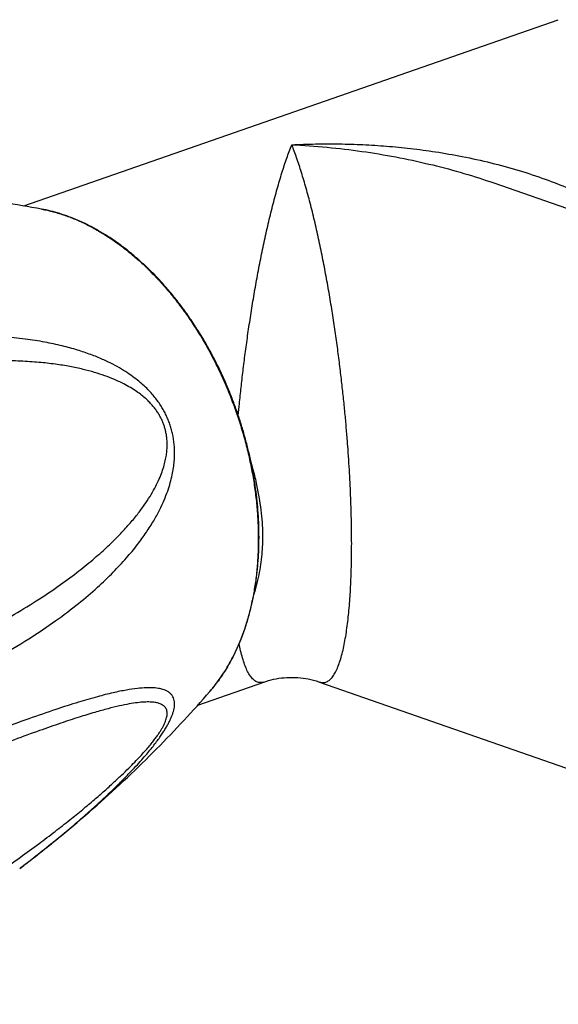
# Model space of a CAD drawing. Header units: millimetres. Extents: x 1235 to 2416, y 623 to 1378.
# Tile 4 of 19: x 1497 to 1529, y 663 to 721. Entities that reach past the tile are written whole.
import ezdxf

# ---------------------------------------------------------------- set-up
doc = ezdxf.new("R2010")
doc.units = ezdxf.units.MM
doc.header["$LTSCALE"] = 30.734
doc.layers.get('0').update_dxf_attribs({"linetype": 'CONTINUOUS'})

msp = doc.modelspace()

# ---------------------------------------------------------------- linework, layer by layer
at = {"color": 7, "linetype": 'CONTINUOUS'}
for p, q in [((1497.699, 710.006), (1529.232, 720.998)), ((1525.42, 711.364), (1549.632, 702.924)), ((1507.968, 680.545), (1511.862, 681.902)), ((1511.861, 681.902), (1511.861, 681.902)), ((1515.097, 681.921), (1515.153, 681.902)), ((1515.153, 681.902), (1566.923, 663.856))]:
    msp.add_line(p, q, dxfattribs=at)
msp.add_lwpolyline([(1511.861, 681.902), (1511.982, 681.942), (1512.133, 681.988), (1512.286, 682.029), (1512.44, 682.065), (1512.596, 682.097), (1512.752, 682.123), (1512.909, 682.144), (1513.066, 682.161), (1513.224, 682.172), (1513.382, 682.179), (1513.541, 682.18), (1513.699, 682.177), (1513.857, 682.168), (1514.015, 682.155), (1514.172, 682.136), (1514.329, 682.112), (1514.485, 682.084), (1514.64, 682.05), (1514.793, 682.012), (1514.946, 681.969), (1515.097, 681.921)], dxfattribs=at)
at = {"color": 9, "linetype": 'CONTINUOUS'}
for centre, radius, start, end in [((1501.628, 687.451), 9.325, 321.43286, 323.24425), ((1501.51, 687.54), 9.473, 323.23996, 323.39171), ((1501.891, 687.24), 8.988, 318.98566, 321.00446), ((1501.757, 687.349), 9.161, 320.99947, 321.42873)]:
    msp.add_arc(centre, radius, start, end, dxfattribs=at)
for points, knots in [([(1513.507, 713.618), (1513.974, 713.64), (1514.909, 713.671), (1516.31, 713.672), (1517.708, 713.629), (1519.11, 713.541), (1520.538, 713.403), (1522.029, 713.204), (1523.612, 712.929), (1525.26, 712.566), (1526.892, 712.119), (1528.423, 711.612), (1529.818, 711.064), (1531.086, 710.485), (1532.238, 709.878), (1533.278, 709.249), (1534.152, 708.646), (1534.669, 708.244), (1534.886, 708.067)], [0, 0, 0, 0, 0.062295, 0.124379, 0.186371, 0.248401, 0.311319, 0.377266, 0.448487, 0.525048, 0.601802, 0.673541, 0.739576, 0.80115, 0.858902, 0.91279, 0.962832, 1, 1, 1, 1]), ([(1510.353, 697.642), (1510.374, 697.872), (1510.427, 698.419), (1510.52, 699.295), (1510.633, 700.28), (1510.762, 701.298), (1510.905, 702.347), (1511.065, 703.423), (1511.242, 704.521), (1511.435, 705.631), (1511.646, 706.745), (1511.872, 707.851), (1512.114, 708.937), (1512.371, 709.991), (1512.639, 710.997), (1512.917, 711.941), (1513.202, 712.81), (1513.404, 713.359), (1513.507, 713.618)], [0, 0, 0, 0, 0.042468, 0.101014, 0.161742, 0.224631, 0.289574, 0.356339, 0.424579, 0.493807, 0.563445, 0.63283, 0.70126, 0.767937, 0.832028, 0.892587, 0.948793, 1, 1, 1, 1]), ([(1517.042, 690.074), (1517.042, 690.285), (1517.04, 690.715), (1517.03, 691.372), (1517.013, 692.054), (1516.989, 692.761), (1516.958, 693.494), (1516.918, 694.252), (1516.87, 695.036), (1516.813, 695.85), (1516.746, 696.696), (1516.669, 697.575), (1516.579, 698.489), (1516.478, 699.436), (1516.363, 700.416), (1516.234, 701.429), (1516.091, 702.471), (1515.93, 703.539), (1515.754, 704.626), (1515.561, 705.725), (1515.352, 706.828), (1515.126, 707.923), (1514.885, 708.998), (1514.631, 710.039), (1514.364, 711.032), (1514.089, 711.964), (1513.808, 712.821), (1513.608, 713.362), (1513.507, 713.618)], [0, 0, 0, 0, 0.026494, 0.053984, 0.082508, 0.112093, 0.142754, 0.174488, 0.207327, 0.241414, 0.276871, 0.313779, 0.352168, 0.392023, 0.43333, 0.476057, 0.520112, 0.565333, 0.611506, 0.658322, 0.70541, 0.752337, 0.79859, 0.843635, 0.886844, 0.927619, 0.965469, 1, 1, 1, 1]), ([(1513.507, 713.618), (1514.201, 713.584), (1515.583, 713.486), (1517.632, 713.244), (1519.635, 712.913), (1521.572, 712.5), (1523.424, 712.014), (1524.694, 711.615), (1525.348, 711.389), (1525.422, 711.363)], [0, 0, 0, 0, 0.171498, 0.341443, 0.508631, 0.671779, 0.829517, 0.980661, 1, 1, 1, 1]), ([(1498.746, 709.82), (1498.75, 709.819), (1498.985, 709.776), (1499.452, 709.669), (1500.141, 709.455), (1500.83, 709.187), (1501.517, 708.864), (1502.198, 708.489), (1502.871, 708.061), (1503.535, 707.584), (1504.186, 707.059), (1504.822, 706.487), (1505.441, 705.871), (1506.04, 705.214), (1506.619, 704.516), (1507.173, 703.782), (1507.702, 703.013), (1508.203, 702.212), (1508.675, 701.383), (1509.115, 700.528), (1509.523, 699.651), (1509.897, 698.754), (1510.235, 697.841), (1510.537, 696.915), (1510.8, 695.98), (1511.025, 695.039), (1511.21, 694.096), (1511.355, 693.153), (1511.459, 692.215), (1511.521, 691.284), (1511.535, 690.666), (1511.535, 690.359)], [0, 0, 0, 0, 0.000498, 0.028709, 0.057597, 0.087213, 0.117592, 0.148756, 0.180715, 0.213467, 0.246997, 0.281284, 0.316294, 0.351986, 0.388314, 0.42522, 0.462646, 0.500526, 0.53879, 0.577365, 0.616176, 0.655144, 0.694192, 0.733238, 0.772203, 0.811008, 0.849576, 0.88783, 0.925698, 0.963109, 1, 1, 1, 1]), ([(1488.972, 680.079), (1489.824, 680.395), (1491.486, 681.053), (1493.864, 682.137), (1496.03, 683.265), (1497.929, 684.391), (1499.538, 685.472), (1500.885, 686.491), (1502.011, 687.449), (1502.953, 688.348), (1503.737, 689.191), (1504.386, 689.979), (1504.92, 690.714), (1505.354, 691.397), (1505.702, 692.031), (1505.976, 692.618), (1506.187, 693.159), (1506.344, 693.656), (1506.457, 694.115), (1506.534, 694.538), (1506.579, 694.931), (1506.598, 695.297), (1506.595, 695.64), (1506.572, 695.965), (1506.532, 696.273), (1506.475, 696.568), (1506.404, 696.851), (1506.317, 697.127), (1506.216, 697.396), (1506.098, 697.66), (1505.963, 697.922), (1505.81, 698.184), (1505.634, 698.446), (1505.434, 698.711), (1505.207, 698.978), (1504.947, 699.25), (1504.649, 699.526), (1504.307, 699.808), (1503.912, 700.095), (1503.457, 700.385), (1502.932, 700.676), (1502.328, 700.965), (1501.635, 701.247), (1500.841, 701.515), (1499.936, 701.763), (1498.906, 701.982), (1497.736, 702.162), (1496.406, 702.291), (1494.894, 702.352), (1493.171, 702.327), (1491.204, 702.188), (1488.986, 701.906), (1486.562, 701.459), (1484.006, 700.845), (1482.285, 700.336), (1481.417, 700.057)], [0, 0, 0, 0, 0.051217, 0.100586, 0.147118, 0.188733, 0.224825, 0.256256, 0.283799, 0.308062, 0.32953, 0.348589, 0.365545, 0.38066, 0.394163, 0.40625, 0.417085, 0.426827, 0.435635, 0.443658, 0.451036, 0.457881, 0.464301, 0.470374, 0.476185, 0.481791, 0.487261, 0.492654, 0.498027, 0.50344, 0.508954, 0.514626, 0.520524, 0.526716, 0.533278, 0.540299, 0.547883, 0.556151, 0.565245, 0.575319, 0.586533, 0.599046, 0.613024, 0.628661, 0.646182, 0.665841, 0.68794, 0.712852, 0.741054, 0.773134, 0.809853, 0.852027, 0.898984, 0.948645, 1, 1, 1, 1]), ([(1488.259, 681.773), (1489.177, 682.111), (1490.906, 682.791), (1493.292, 683.856), (1495.343, 684.883), (1497.082, 685.851), (1498.565, 686.763), (1499.833, 687.62), (1500.919, 688.426), (1501.849, 689.183), (1502.645, 689.894), (1503.325, 690.562), (1503.902, 691.188), (1504.391, 691.776), (1504.801, 692.327), (1505.141, 692.844), (1505.42, 693.327), (1505.644, 693.779), (1505.82, 694.2), (1505.953, 694.592), (1506.049, 694.956), (1506.112, 695.292), (1506.148, 695.6), (1506.16, 695.884), (1506.153, 696.145), (1506.129, 696.388), (1506.092, 696.617), (1506.041, 696.833), (1505.978, 697.041), (1505.902, 697.243), (1505.813, 697.442), (1505.708, 697.64), (1505.586, 697.839), (1505.443, 698.04), (1505.276, 698.246), (1505.079, 698.458), (1504.847, 698.676), (1504.575, 698.899), (1504.259, 699.123), (1503.895, 699.348), (1503.477, 699.57), (1503.002, 699.786), (1502.463, 699.994), (1501.855, 700.191), (1501.169, 700.372), (1500.397, 700.535), (1499.53, 700.673), (1498.557, 700.782), (1497.465, 700.853), (1496.238, 700.878), (1494.858, 700.846), (1493.304, 700.743), (1491.547, 700.549), (1489.555, 700.241), (1487.284, 699.786), (1484.729, 699.151), (1482.938, 698.616), (1482.004, 698.314)], [0, 0, 0, 0, 0.05811, 0.110342, 0.15526, 0.194355, 0.228557, 0.25866, 0.28527, 0.308885, 0.329907, 0.348674, 0.365469, 0.380533, 0.394072, 0.406265, 0.417265, 0.427208, 0.436212, 0.44438, 0.451796, 0.458533, 0.464658, 0.470245, 0.475389, 0.480194, 0.484739, 0.489115, 0.493397, 0.49765, 0.501943, 0.506349, 0.510935, 0.515791, 0.521016, 0.526705, 0.532971, 0.539905, 0.547562, 0.556005, 0.565324, 0.57562, 0.587008, 0.599621, 0.613611, 0.629154, 0.646453, 0.665745, 0.687309, 0.711475, 0.738642, 0.769296, 0.804034, 0.843637, 0.889014, 0.941651, 1, 1, 1, 1]), ([(1511.535, 690.359), (1511.535, 690.058), (1511.522, 689.459), (1511.46, 688.572), (1511.357, 687.705), (1511.213, 686.862), (1511.028, 686.047), (1510.804, 685.262), (1510.541, 684.51), (1510.24, 683.793), (1509.901, 683.115), (1509.529, 682.48), (1509.256, 682.081), (1509.114, 681.891)], [0, 0, 0, 0, 0.101141, 0.20051, 0.297975, 0.393422, 0.486761, 0.577928, 0.666887, 0.753633, 0.838193, 0.92063, 1, 1, 1, 1]), ([(1515.153, 681.902), (1515.216, 681.88), (1515.354, 681.853), (1515.57, 681.9), (1515.769, 682.036), (1515.945, 682.24), (1516.102, 682.503), (1516.244, 682.819), (1516.371, 683.181), (1516.484, 683.582), (1516.584, 684.017), (1516.672, 684.48), (1516.749, 684.967), (1516.815, 685.474), (1516.872, 686), (1516.919, 686.541), (1516.959, 687.099), (1516.99, 687.671), (1517.014, 688.256), (1517.03, 688.853), (1517.04, 689.46), (1517.042, 689.868), (1517.042, 690.074)], [0, 0, 0, 0, 0.022311, 0.046464, 0.07236, 0.102124, 0.136492, 0.175445, 0.218623, 0.265558, 0.315793, 0.368869, 0.424352, 0.481902, 0.541277, 0.602376, 0.665214, 0.729642, 0.795453, 0.862512, 0.930716, 1, 1, 1, 1]), ([(1511.861, 681.902), (1511.793, 681.878), (1511.647, 681.852), (1511.425, 681.908), (1511.227, 682.052), (1511.051, 682.265), (1510.894, 682.537), (1510.753, 682.863), (1510.627, 683.233), (1510.514, 683.643), (1510.444, 683.957), (1510.409, 684.133), (1510.403, 684.161)], [0, 0, 0, 0, 0.072421, 0.145672, 0.225033, 0.316669, 0.422489, 0.542216, 0.674612, 0.818232, 0.971683, 1, 1, 1, 1]), ([(1497.458, 670.902), (1497.566, 670.983), (1498.064, 671.362), (1498.904, 672.018), (1499.932, 672.854), (1500.836, 673.618), (1501.629, 674.313), (1502.322, 674.945), (1502.926, 675.516), (1503.451, 676.032), (1503.906, 676.497), (1504.301, 676.916), (1504.643, 677.295), (1504.941, 677.639), (1505.202, 677.954), (1505.43, 678.243), (1505.63, 678.51), (1505.805, 678.759), (1505.959, 678.992), (1506.094, 679.211), (1506.212, 679.418), (1506.314, 679.616), (1506.401, 679.805), (1506.473, 679.988), (1506.529, 680.164), (1506.57, 680.335), (1506.594, 680.501), (1506.598, 680.662), (1506.58, 680.819), (1506.535, 680.969), (1506.459, 681.112), (1506.342, 681.244), (1506.18, 681.361), (1505.964, 681.458), (1505.685, 681.529), (1505.333, 681.569), (1504.895, 681.571), (1504.358, 681.527), (1503.706, 681.429), (1502.92, 681.266), (1501.977, 681.026), (1500.85, 680.697), (1499.503, 680.262), (1497.893, 679.703), (1495.995, 679.009), (1493.831, 678.189), (1491.457, 677.27), (1489.816, 676.625), (1488.972, 676.292)], [0, 0, 0, 0, 0.012375, 0.057688, 0.098221, 0.134415, 0.166663, 0.195335, 0.220771, 0.24327, 0.263133, 0.280698, 0.296281, 0.310186, 0.32265, 0.333899, 0.344098, 0.3534, 0.361938, 0.369808, 0.377101, 0.383908, 0.390283, 0.396284, 0.401963, 0.407342, 0.412465, 0.41738, 0.422149, 0.426875, 0.431735, 0.436973, 0.442932, 0.450018, 0.458671, 0.469359, 0.482591, 0.498913, 0.518924, 0.5433, 0.572841, 0.608509, 0.651485, 0.703223, 0.765473, 0.837636, 0.916369, 1, 1, 1, 1]), ([(1482.004, 662.883), (1482.954, 663.279), (1484.771, 664.082), (1487.316, 665.331), (1489.578, 666.54), (1491.562, 667.679), (1493.312, 668.747), (1494.862, 669.744), (1496.237, 670.671), (1497.46, 671.53), (1498.549, 672.326), (1499.52, 673.062), (1500.384, 673.74), (1501.154, 674.365), (1501.838, 674.94), (1502.446, 675.469), (1502.983, 675.953), (1503.458, 676.396), (1503.875, 676.8), (1504.239, 677.168), (1504.556, 677.502), (1504.828, 677.802), (1505.062, 678.073), (1505.261, 678.316), (1505.431, 678.535), (1505.575, 678.733), (1505.699, 678.915), (1505.805, 679.084), (1505.896, 679.242), (1505.973, 679.391), (1506.037, 679.533), (1506.088, 679.669), (1506.127, 679.802), (1506.151, 679.931), (1506.16, 680.057), (1506.149, 680.18), (1506.115, 680.299), (1506.052, 680.411), (1505.954, 680.512), (1505.817, 680.597), (1505.638, 680.664), (1505.412, 680.71), (1505.131, 680.731), (1504.79, 680.725), (1504.38, 680.686), (1503.891, 680.61), (1503.313, 680.492), (1502.633, 680.325), (1501.836, 680.103), (1500.906, 679.817), (1499.819, 679.458), (1498.55, 679.014), (1497.066, 678.473), (1495.325, 677.817), (1493.272, 677.027), (1490.883, 676.095), (1489.17, 675.422), (1488.259, 675.063)], [0, 0, 0, 0, 0.062602, 0.120792, 0.172407, 0.218565, 0.259931, 0.297119, 0.330608, 0.360805, 0.388055, 0.412653, 0.434859, 0.454896, 0.472962, 0.489231, 0.503858, 0.516979, 0.528718, 0.539186, 0.548474, 0.556674, 0.56388, 0.570207, 0.575775, 0.580722, 0.585156, 0.589164, 0.592828, 0.59621, 0.599354, 0.602304, 0.605093, 0.607741, 0.610284, 0.612755, 0.615211, 0.617747, 0.620508, 0.623679, 0.627462, 0.632064, 0.637685, 0.644529, 0.652806, 0.662747, 0.674608, 0.688682, 0.70531, 0.724891, 0.747902, 0.774921, 0.806653, 0.844007, 0.888065, 0.940473, 1, 1, 1, 1])]:
    msp.add_open_spline(points, degree=3, knots=knots, dxfattribs=at)
at = {"color": 7, "linetype": 'CONTINUOUS'}
for points, knots in [([(1498.746, 709.82), (1497.995, 709.96), (1496.479, 710.217), (1494.173, 710.531), (1492.09, 710.747), (1490.773, 710.848), (1490.243, 710.883)], [0, 0, 0, 0, 0.267244, 0.5378, 0.81416, 1, 1, 1, 1]), ([(1511.576, 690.428), (1511.576, 690.666), (1511.567, 691.145), (1511.529, 691.865), (1511.466, 692.59), (1511.378, 693.319), (1511.266, 694.051), (1511.129, 694.782), (1510.968, 695.512), (1510.783, 696.24), (1510.575, 696.963), (1510.344, 697.681), (1510.091, 698.391), (1509.816, 699.092), (1509.519, 699.782), (1509.202, 700.461), (1508.866, 701.127), (1508.509, 701.778), (1508.135, 702.412), (1507.743, 703.029), (1507.333, 703.628), (1506.908, 704.206), (1506.468, 704.763), (1506.013, 705.297), (1505.545, 705.807), (1505.065, 706.292), (1504.573, 706.751), (1504.072, 707.183), (1503.561, 707.587), (1503.042, 707.962), (1502.517, 708.307), (1501.986, 708.621), (1501.45, 708.904), (1500.911, 709.154), (1500.37, 709.372), (1499.829, 709.557), (1499.289, 709.708), (1498.926, 709.787), (1498.746, 709.82)], [0, 0, 0, 0, 0.028657, 0.057612, 0.086839, 0.116308, 0.146006, 0.175882, 0.205901, 0.23603, 0.266242, 0.296493, 0.326752, 0.356984, 0.387151, 0.417223, 0.447167, 0.47695, 0.506524, 0.535875, 0.564973, 0.593789, 0.622268, 0.650415, 0.678206, 0.705617, 0.732594, 0.759158, 0.785295, 0.81099, 0.836194, 0.860948, 0.885249, 0.909096, 0.932452, 0.955377, 0.977886, 1, 1, 1, 1]), ([(1511.102, 694.896), (1511.155, 694.701), (1511.282, 694.215), (1511.456, 693.458), (1511.606, 692.645), (1511.71, 691.887), (1511.77, 691.171), (1511.783, 690.705), (1511.783, 690.477)], [0, 0, 0, 0, 0.135337, 0.335969, 0.519251, 0.688503, 0.847656, 1, 1, 1, 1]), ([(1508.673, 681.342), (1508.789, 681.475), (1509.016, 681.752), (1509.335, 682.19), (1509.636, 682.653), (1509.917, 683.14), (1510.178, 683.65), (1510.418, 684.182), (1510.636, 684.734), (1510.832, 685.306), (1511.007, 685.897), (1511.158, 686.504), (1511.287, 687.127), (1511.392, 687.764), (1511.474, 688.415), (1511.533, 689.077), (1511.568, 689.749), (1511.576, 690.201), (1511.576, 690.428)], [0, 0, 0, 0, 0.054613, 0.110205, 0.166845, 0.224538, 0.283317, 0.3432, 0.40418, 0.466278, 0.529452, 0.59372, 0.659023, 0.725352, 0.792659, 0.860899, 0.930038, 1, 1, 1, 1]), ([(1511.783, 690.477), (1511.783, 690.279), (1511.773, 689.882), (1511.727, 689.284), (1511.647, 688.679), (1511.531, 688.059), (1511.401, 687.521), (1511.307, 687.19), (1511.272, 687.071)], [0, 0, 0, 0, 0.172053, 0.344565, 0.520058, 0.701638, 0.892116, 1, 1, 1, 1]), ([(1497.458, 670.902), (1497.697, 671.082), (1498.602, 671.776), (1500.136, 673.005), (1502.016, 674.617), (1503.814, 676.262), (1505.525, 677.934), (1507.146, 679.624), (1508.175, 680.77), (1508.673, 681.342)], [0, 0, 0, 0, 0.058492, 0.222869, 0.384204, 0.542386, 0.699124, 0.851797, 1, 1, 1, 1])]:
    msp.add_open_spline(points, degree=3, knots=knots, dxfattribs=at)

doc.saveas('drawing.dxf')
